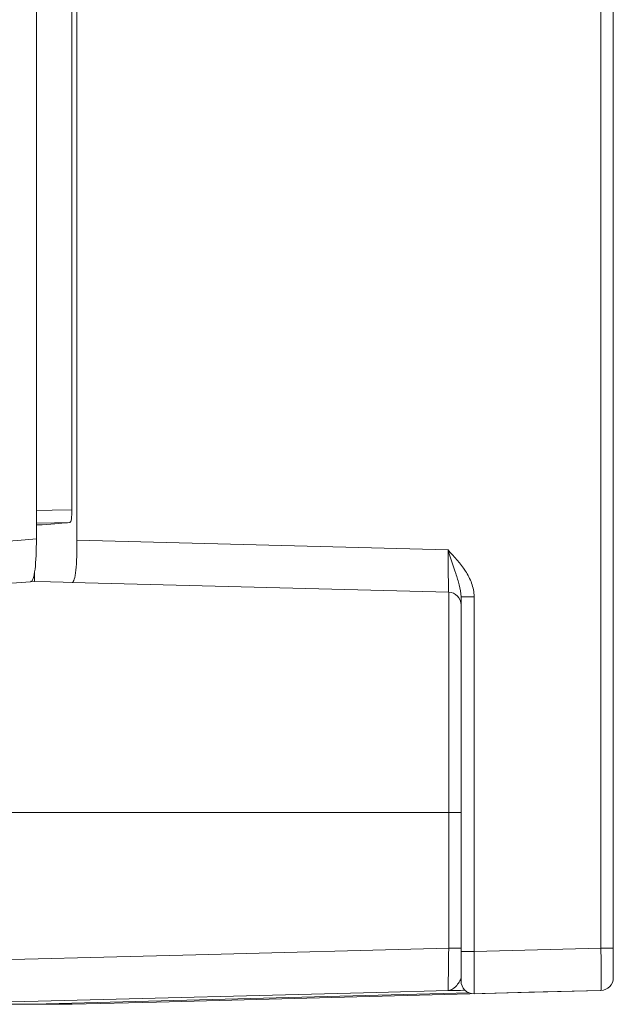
# Model space of a CAD drawing. Header units: millimetres. Extents: x 97 to 538, y 57 to 365.
# Tile 39 of 44: x 449 to 463, y 325 to 348. Entities that reach past the tile are written whole.
import ezdxf

# ---------------------------------------------------------------- set-up
doc = ezdxf.new("R2010")
doc.units = ezdxf.units.MM

msp = doc.modelspace()

# ---------------------------------------------------------------- linework, layer by layer
at = {"color": 7, "linetype": 'Continuous', "lineweight": 15}
for p, q in [((450.667, 364.225), (450.667, 336.149)), ((450.548, 336.866), (450.548, 363.904)), ((463.054, 326.506), (463.054, 363.899)), ((463.346, 363.899), (463.346, 326.506)), ((449.707, 336.177), (449.707, 363.723)), ((449.707, 336.502), (449.846, 336.513)), ((449.846, 336.513), (449.707, 336.51)), ((450.667, 336.149), (459.438, 335.919)), ((449.664, 335.386), (449.664, 335.174)), ((449.664, 335.174), (449.571, 335.177)), ((449.571, 335.164), (449.571, 335.164)), ((449.571, 335.164), (449.571, 335.164)), ((459.454, 334.918), (450.551, 335.151)), ((459.454, 329.71), (459.454, 334.918)), ((459.746, 334.813), (460.054, 334.813)), ((459.746, 326.427), (459.746, 334.813)), ((460.054, 334.813), (460.054, 326.427)), ((447.253, 329.71), (459.454, 329.71)), ((459.454, 329.71), (459.746, 329.71)), ((459.454, 326.505), (459.454, 329.71)), ((459.454, 326.505), (459.746, 326.505)), ((459.746, 326.427), (460.054, 326.427)), ((460.054, 326.427), (463.054, 326.506)), ((463.346, 326.506), (463.054, 326.506))]:
    msp.add_line(p, q, dxfattribs=at)
at = {"color": 7, "linetype": 'Continuous', "lineweight": 15, "flags": 128}
for points in [[(450.548, 336.866), (450.08, 336.858), (449.707, 336.852)], [(449.707, 336.552), (450.134, 336.559), (450.499, 336.565)], [(450.551, 335.151), (450.34, 335.156), (450.044, 335.164), (449.664, 335.174)], [(447.253, 326.188), (453.473, 326.35), (459.454, 326.505)], [(459.438, 325.503), (457.747, 325.46), (449.753, 325.252), (446.874, 325.178)], [(449.64, 325.178), (458.392, 325.407), (459.939, 325.447)], [(450.551, 325.178), (452.549, 325.23), (460.544, 325.44), (463.054, 325.506)], [(463.054, 325.506), (461.347, 325.461), (460.054, 325.427)]]:
    msp.add_lwpolyline(points, dxfattribs=at)
at = {"color": 7, "linetype": 'Continuous', "lineweight": 15}
for centre, start, end in [((459.446, 334.618), 0, 88.5), ((460.046, 325.727), 179.9985, 271.5025), ((463.046, 325.806), 271.4996, 0.0001), ((463.046, 325.806), 271.5002, 0.0009)]:
    msp.add_arc(centre, 0.3, start, end, dxfattribs=at)
msp.add_ellipse((459.446, 335.918), major_axis=(-0.008, 1.001), ratio=0.007841, start_param=1.569844, end_param=3.141326, dxfattribs=at)
for points, knots in [([(450.548, 336.866), (450.548, 336.787), (450.543, 336.71), (450.526, 336.599), (450.513, 336.566), (450.499, 336.565)], [0, 0, 0, 0, 0.5, 0.5, 1, 1, 1, 1]), ([(449.571, 335.164), (449.594, 335.165), (449.615, 335.193), (449.65, 335.295), (449.664, 335.37), (449.698, 335.649), (449.707, 335.91), (449.707, 336.177)], [0, 0, 0, 0, 0.25, 0.25, 0.5, 0.5, 1, 1, 1, 1]), ([(450.551, 335.151), (450.571, 335.15), (450.589, 335.176), (450.619, 335.275), (450.631, 335.349), (450.659, 335.625), (450.667, 335.884), (450.667, 336.149)], [0, 0, 0, 0, 0.25, 0.25, 0.5, 0.5, 1, 1, 1, 1]), ([(460.054, 334.813), (460.054, 334.922), (460.033, 335.029), (459.96, 335.234), (459.91, 335.329), (459.735, 335.601), (459.584, 335.761), (459.438, 335.919)], [0, 0, 0, 0, 0.25, 0.25, 0.5, 0.5, 1, 1, 1, 1]), ([(459.746, 334.813), (459.746, 334.908), (459.727, 334.999), (459.68, 335.18), (459.652, 335.269), (459.562, 335.54), (459.5, 335.729), (459.438, 335.919)], [0, 0, 0, 0, 0.25, 0.25, 0.5, 0.5, 1, 1, 1, 1]), ([(421.501, 330.8), (426.118, 331.877), (430.777, 332.786), (440.139, 334.246), (444.844, 334.797), (449.571, 335.164)], [0, 0, 0, 0, 0.5, 0.5, 1, 1, 1, 1]), ([(459.438, 325.503), (459.44, 325.501), (459.443, 325.609), (459.447, 325.886), (459.449, 325.998), (459.451, 326.241), (459.453, 326.372), (459.454, 326.505)], [0, 0, 0, 0, 0.5, 0.5, 0.75, 0.75, 1, 1, 1, 1]), ([(459.746, 325.727), (459.746, 325.727), (459.746, 325.745), (459.746, 325.815), (459.746, 325.866), (459.746, 326.06), (459.746, 326.242), (459.746, 326.427)], [0, 0, 0, 0, 0.25, 0.25, 0.5, 0.5, 1, 1, 1, 1]), ([(460.054, 326.427), (460.056, 326.162), (460.057, 325.903), (460.057, 325.626), (460.057, 325.552), (460.056, 325.452), (460.055, 325.427), (460.054, 325.427)], [0, 0, 0, 0, 0.5, 0.5, 0.75, 0.75, 1, 1, 1, 1]), ([(463.054, 325.506), (463.055, 325.506), (463.056, 325.531), (463.057, 325.631), (463.057, 325.705), (463.057, 325.982), (463.056, 326.241), (463.054, 326.506)], [0, 0, 0, 0, 0.25, 0.25, 0.5, 0.5, 1, 1, 1, 1]), ([(463.346, 326.506), (463.346, 326.321), (463.346, 326.139), (463.346, 325.945), (463.346, 325.893), (463.346, 325.824), (463.346, 325.806), (463.346, 325.806)], [0, 0, 0, 0, 0.5, 0.5, 0.75, 0.75, 1, 1, 1, 1]), ([(459.746, 325.809), (459.746, 325.776), (459.727, 325.739), (459.68, 325.667), (459.652, 325.632), (459.562, 325.541), (459.5, 325.503), (459.438, 325.503)], [0, 0, 0, 0, 0.25, 0.25, 0.5, 0.5, 1, 1, 1, 1]), ([(459.842, 325.509), (459.825, 325.509), (459.749, 325.508), (459.592, 325.506), (459.471, 325.504), (459.439, 325.503), (459.438, 325.503)], [0, 0, 0, 0, 0.1678755, 0.7808642, 0.9918431, 1, 1, 1, 1]), ([(446.874, 325.178), (446.991, 325.178), (447.843, 325.178), (448.808, 325.178), (449.64, 325.178)], [0, 0, 0, 0, 0.1367156, 1, 1, 1, 1])]:
    msp.add_open_spline(points, degree=3, knots=knots, dxfattribs=at)
for points in [[(449.846, 336.513), (450.135, 336.536), (450.354, 336.554), (450.499, 336.565)], [(449.707, 336.177), (440.116, 335.444), (430.64, 333.959), (421.273, 331.774)], [(449.664, 325.178), (449.656, 325.178), (449.648, 325.178), (449.64, 325.178)], [(449.664, 325.178), (450.085, 325.178), (450.383, 325.178), (450.551, 325.178)]]:
    msp.add_open_spline(points, degree=3, dxfattribs=at)

doc.saveas('drawing.dxf')
